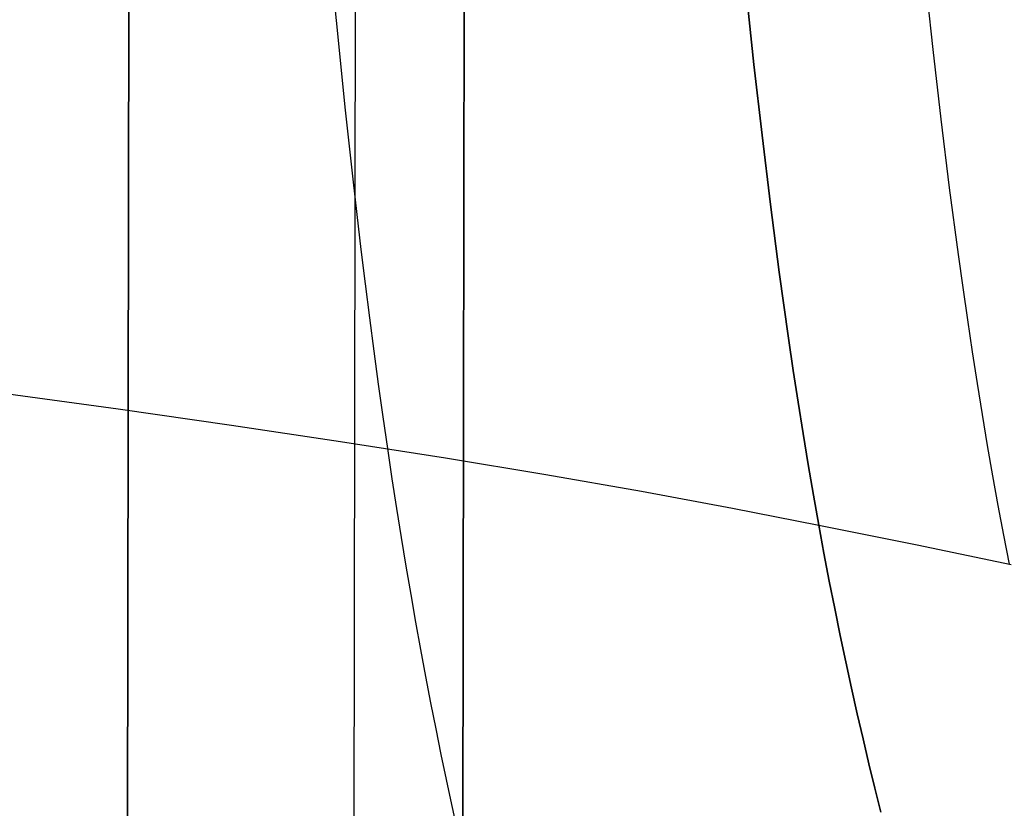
# Model space of a CAD drawing. Header units: millimetres. Extents: x -273 to 273, y -240 to 302.
# Tile 183 of 256: x 194.7 to 204.15, y -224.45 to -216.88. Entities that reach past the tile are written whole.
import ezdxf

# ---------------------------------------------------------------- set-up
doc = ezdxf.new("R2010")
doc.units = ezdxf.units.MM
doc.header["$MEASUREMENT"] = 0
doc.layers.add('IGES level 1', color=7, linetype='Continuous', true_color=0x3e413d)
doc.layers.add('IGES level 2', color=7, linetype='Continuous', true_color=0x008000)

msp = doc.modelspace()

# ---------------------------------------------------------------- linework, layer by layer
at = {"layer": 'IGES level 1'}
for p, q in [((195.7348, -225.494, 421.4801), (195.7912, -188.5353, 420.783)), ((195.7912, -188.5353, 420.783), (195.7348, -225.494, 421.4801)), ((197.9672, -188.552, 420.0791), (197.9069, -227.6208, 420.8139)), ((199.0147, -188.592, 418.0464), (198.9539, -226.5494, 418.7622)), ((198.9539, -226.5494, 418.7622), (199.0147, -188.592, 418.0464))]:
    msp.add_line(p, q, dxfattribs=at)
at = {"layer": 'IGES level 2', "color": 31, "true_color": 0xfabe47}
for p, q in [((197.6826, -216.2833, 494.1983), (197.7523, -217.0085, 493.9372)), ((203.396, -216.4781, 503.7561), (203.4692, -217.1629, 503.5316)), ((201.6779, -216.6118, 500.3237), (201.7517, -217.307, 500.0809)), ((201.7517, -217.307, 500.0809), (201.6779, -216.6118, 500.3237)), ((197.7523, -217.0085, 493.9372), (197.8248, -217.7174, 493.6572)), ((203.4692, -217.1629, 503.5316), (203.546, -217.834, 503.2903)), ((201.7517, -217.307, 500.0809), (201.829, -217.9875, 499.8204)), ((201.829, -217.9875, 499.8204), (201.7517, -217.307, 500.0809)), ((197.8248, -217.7174, 493.6572), (197.9002, -218.4095, 493.3576)), ((203.546, -217.834, 503.2903), (203.6267, -218.4909, 503.0316)), ((201.829, -217.9875, 499.8204), (201.9099, -218.6527, 499.5414)), ((201.9099, -218.6527, 499.5414), (201.829, -217.9875, 499.8204)), ((197.9002, -218.4095, 493.3576), (197.939, -218.749, 493.2002)), ((203.6267, -218.4909, 503.0316), (203.7115, -219.1332, 502.7548)), ((201.9099, -218.6527, 499.5414), (201.9946, -219.3022, 499.2432)), ((201.9946, -219.3022, 499.2432), (201.9099, -218.6527, 499.5414)), ((197.939, -218.749, 493.2002), (197.9786, -219.0841, 493.0376)), ((197.9786, -219.0841, 493.0376), (198.019, -219.4147, 492.8698)), ((203.7115, -219.1332, 502.7548), (203.7554, -219.4487, 502.6094)), ((201.9946, -219.3022, 499.2432), (202.0384, -219.6208, 499.0867)), ((202.0384, -219.6208, 499.0867), (201.9946, -219.3022, 499.2432)), ((198.019, -219.4147, 492.8698), (198.0601, -219.7408, 492.6966)), ((203.7554, -219.4487, 502.6094), (203.8004, -219.7603, 502.4591)), ((202.0384, -219.6208, 499.0867), (202.0832, -219.9353, 498.9251)), ((202.0832, -219.9353, 498.9251), (202.0384, -219.6208, 499.0867)), ((198.0601, -219.7408, 492.6966), (198.1021, -220.0621, 492.5179)), ((203.8004, -219.7603, 502.4591), (203.8465, -220.0679, 502.304)), ((202.0832, -219.9353, 498.9251), (202.1289, -220.2456, 498.7583)), ((202.1289, -220.2456, 498.7583), (202.0832, -219.9353, 498.9251)), ((198.1021, -220.0621, 492.5179), (198.1448, -220.3788, 492.3338)), ((203.8465, -220.0679, 502.304), (203.8936, -220.3716, 502.1439)), ((202.1289, -220.2456, 498.7583), (202.1758, -220.5516, 498.5863)), ((202.1758, -220.5516, 498.5863), (202.1289, -220.2456, 498.7583)), ((198.1448, -220.3788, 492.3338), (198.1884, -220.6906, 492.1439)), ((203.8936, -220.3716, 502.1439), (203.9419, -220.6712, 501.9787)), ((194.5216, -220.4617, 487.9642), (195.6482, -220.6153, 489.0762)), ((195.6482, -220.6153, 489.0762), (196.7358, -220.7707, 490.2261)), ((202.1758, -220.5516, 498.5863), (202.2236, -220.8532, 498.409)), ((202.2236, -220.8532, 498.409), (202.1758, -220.5516, 498.5863)), ((198.1884, -220.6906, 492.1439), (198.2329, -220.9976, 491.9484)), ((203.9419, -220.6712, 501.9787), (203.9913, -220.9667, 501.8084)), ((196.7358, -220.7707, 490.2261), (197.7831, -220.9277, 491.4126)), ((202.2236, -220.8532, 498.409), (202.2726, -221.1505, 498.2263)), ((202.2726, -221.1505, 498.2263), (202.2236, -220.8532, 498.409)), ((197.7831, -220.9277, 491.4126), (198.7888, -221.0863, 492.6343)), ((198.2329, -220.9976, 491.9484), (198.2762, -221.2866, 491.7559)), ((203.9913, -220.9667, 501.8084), (204.0419, -221.2579, 501.6329)), ((198.7888, -221.0863, 492.6343), (199.7519, -221.2461, 493.8898)), ((202.2726, -221.1505, 498.2263), (202.3226, -221.4432, 498.038)), ((202.3226, -221.4432, 498.038), (202.2726, -221.1505, 498.2263)), ((198.2762, -221.2866, 491.7559), (198.3202, -221.5711, 491.5581)), ((199.7519, -221.2461, 493.8898), (200.6711, -221.407, 495.1777)), ((204.0419, -221.2579, 501.6329), (204.0937, -221.5449, 501.452)), ((200.6711, -221.407, 495.1777), (201.5453, -221.5688, 496.4963)), ((202.3226, -221.4432, 498.038), (202.3737, -221.7314, 497.8442)), ((202.3737, -221.7314, 497.8442), (202.3226, -221.4432, 498.038)), ((198.3202, -221.5711, 491.5581), (198.365, -221.8512, 491.3549)), ((201.5453, -221.5688, 496.4963), (202.3737, -221.7314, 497.8442)), ((204.0937, -221.5449, 501.452), (204.1467, -221.8276, 501.2657)), ((202.3737, -221.7314, 497.8442), (202.4236, -222.0027, 497.6535)), ((202.3737, -221.7314, 497.8442), (203.3194, -221.9217, 499.4643)), ((202.4236, -222.0027, 497.6535), (202.3737, -221.7314, 497.8442)), ((198.365, -221.8512, 491.3549), (198.4105, -222.1268, 491.1463)), ((204.1467, -221.8276, 501.2657), (204.2008, -222.1059, 501.0739)), ((203.3194, -221.9217, 499.4643), (204.22, -222.11, 501.1102)), ((202.4236, -222.0027, 497.6535), (202.4745, -222.2698, 497.4575)), ((202.4745, -222.2698, 497.4575), (202.4236, -222.0027, 497.6535)), ((198.4105, -222.1268, 491.1463), (198.4566, -222.3981, 490.9323)), ((202.4745, -222.2698, 497.4575), (202.5263, -222.5327, 497.2562)), ((202.5263, -222.5327, 497.2562), (202.4745, -222.2698, 497.4575)), ((198.4566, -222.3981, 490.9323), (198.5034, -222.665, 490.7127)), ((202.5263, -222.5327, 497.2562), (202.5791, -222.7916, 497.0496)), ((202.5791, -222.7916, 497.0496), (202.5263, -222.5327, 497.2562)), ((198.5034, -222.665, 490.7127), (198.5509, -222.9276, 490.4877)), ((202.5791, -222.7916, 497.0496), (202.6327, -223.0463, 496.8375)), ((202.6327, -223.0463, 496.8375), (202.5791, -222.7916, 497.0496)), ((198.5509, -222.9276, 490.4877), (198.5989, -223.186, 490.2571)), ((202.6327, -223.0463, 496.8375), (202.6872, -223.297, 496.62)), ((202.6872, -223.297, 496.62), (202.6327, -223.0463, 496.8375)), ((198.5989, -223.186, 490.2571), (198.6475, -223.4401, 490.021)), ((202.6872, -223.297, 496.62), (202.7425, -223.5436, 496.397)), ((202.7425, -223.5436, 496.397), (202.6872, -223.297, 496.62)), ((198.6475, -223.4401, 490.021), (198.6966, -223.69, 489.7792)), ((202.7425, -223.5436, 496.397), (202.7985, -223.7863, 496.1685)), ((202.7985, -223.7863, 496.1685), (202.7425, -223.5436, 496.397)), ((198.6966, -223.69, 489.7792), (198.7462, -223.9357, 489.5318)), ((202.7985, -223.7863, 496.1685), (202.8553, -224.025, 495.9343)), ((202.8553, -224.025, 495.9343), (202.7985, -223.7863, 496.1685)), ((198.7462, -223.9357, 489.5318), (198.7963, -224.1773, 489.2788)), ((202.8553, -224.025, 495.9343), (202.9128, -224.2598, 495.6945)), ((202.9128, -224.2598, 495.6945), (202.8553, -224.025, 495.9343)), ((198.7963, -224.1773, 489.2788), (198.8469, -224.4148, 489.0201)), ((202.9128, -224.2598, 495.6945), (202.9709, -224.4907, 495.449)), ((202.9709, -224.4907, 495.449), (202.9128, -224.2598, 495.6945)), ((198.8469, -224.4148, 489.0201), (198.8979, -224.6483, 488.7556))]:
    msp.add_line(p, q, dxfattribs=at)

doc.saveas('drawing.dxf')
